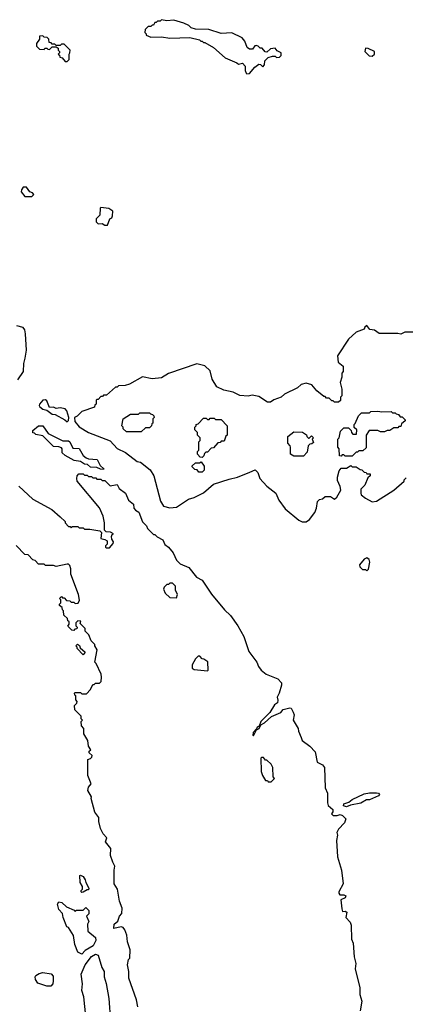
# Model space of a CAD drawing. Extents: x 2348354 to 2479840, y 460476 to 613653.
# Tile 89 of 256: x 2367995 to 2370849, y 540233 to 547520. Entities that reach past the tile are written whole.
import ezdxf

# ---------------------------------------------------------------- set-up
doc = ezdxf.new("R2010")
doc.units = 0

msp = doc.modelspace()

# ---------------------------------------------------------------- linework, layer by layer
at = {"layer": '0CON05XD'}
for points in [[(2369675, 547120), (2369695, 547122.5), (2369735, 547167.5), (2369765, 547190), (2369778.3, 547188.3), (2369795, 547170), (2369807.5, 547185), (2369810, 547215), (2369835, 547240), (2369865, 547250), (2369885, 547250), (2369895, 547240), (2369918.3, 547241.7), (2369930, 547255), (2369930, 547275), (2369900.7, 547290.7), (2369885, 547310), (2369850, 547305), (2369825, 547280), (2369811.7, 547281.7), (2369788.3, 547308.3), (2369775, 547310), (2369760, 547325), (2369745, 547330), (2369735, 547327.5), (2369717, 547303), (2369695, 547302.5), (2369677.5, 547315), (2369661.7, 547361.7), (2369642.5, 547385), (2369565, 547422.5), (2369485, 547417.5), (2369395, 547447.5), (2369295, 547450), (2369265, 547460), (2369247, 547477), (2369210, 547495), (2369135, 547517.5), (2369085, 547512.5), (2369045, 547520), (2369035, 547510), (2369015, 547510), (2369005, 547500), (2368995, 547500), (2368985, 547480), (2368975, 547480), (2368965, 547470), (2368945, 547470), (2368923, 547447), (2368920, 547425), (2368930, 547415), (2368930, 547405), (2368965, 547390), (2369045, 547392.5), (2369105, 547382.5), (2369255, 547387.5), (2369325, 547370), (2369335, 547360), (2369345, 547360), (2369355, 547350), (2369365, 547350), (2369430, 547315), (2369515, 547237.5), (2369601.7, 547201.7), (2369615, 547190), (2369645, 547197.5), (2369662.5, 547175), (2369662.5, 547145), (2369670, 547125), (2369675, 547120)], [(2368345, 547210), (2368360, 547225), (2368360, 547265), (2368366.4, 547273.6), (2368367.5, 547295), (2368325, 547340), (2368305, 547340), (2368295, 547330), (2368265, 547330), (2368255, 547340), (2368235, 547340), (2368228.3, 547348.3), (2368211.7, 547351.7), (2368210, 547375), (2368198.3, 547388.3), (2368175, 547390), (2368165, 547400), (2368141.7, 547398.3), (2368140, 547375), (2368120, 547345), (2368120, 547325), (2368141.7, 547301.7), (2368175, 547300), (2368181.7, 547308.3), (2368195, 547310), (2368201.7, 547301.7), (2368215, 547300), (2368235, 547320), (2368265, 547320), (2368278.3, 547308.3), (2368280, 547295), (2368290, 547285), (2368290, 547275), (2368280, 547265), (2368288.3, 547258.3), (2368291.7, 547241.7), (2368308.3, 547238.3), (2368331.7, 547211.7), (2368345, 547210)], [(2370605, 547250), (2370620, 547265), (2370620, 547285), (2370575, 547307.5), (2370555, 547310), (2370550, 547285), (2370581.7, 547251.7), (2370605, 547250)], [(2368031.7, 546211.7), (2368085, 546212.5), (2368100, 546225), (2368088.3, 546238.3), (2368070, 546245), (2368045, 546280), (2368020.7, 546279.3), (2368008.3, 546261.7), (2368006.4, 546246.4), (2368031.7, 546211.7)], [(2368645, 546000), (2368662.5, 546045), (2368675.9, 546054.1), (2368682.3, 546067.7), (2368683.3, 546103.3), (2368655, 546122.5), (2368595, 546130), (2368590, 546125), (2368587, 546073), (2368560, 546045), (2368560, 546025), (2368575, 546010), (2368605, 546012.5), (2368625, 546000), (2368645, 546000)], [(2367980, 544855), (2368022, 544915), (2368024.2, 544975), (2368036.2, 545013.8), (2368044.3, 545075), (2368036.7, 545195), (2368031.9, 545225), (2368021.5, 545241.5), (2367974.6, 545254.6)], [(2370905, 545207.5), (2370845, 545206.7), (2370815, 545192.5), (2370795, 545197.5), (2370655, 545197.5), (2370621.7, 545221.7), (2370587.5, 545227.5), (2370565, 545256.7), (2370550, 545245), (2370545, 545230), (2370485, 545207.5), (2370427.5, 545155), (2370348.3, 545031.7), (2370352.5, 544985), (2370390, 544955), (2370390, 544915), (2370380, 544905), (2370380, 544875), (2370367.5, 544835), (2370380, 544785), (2370380, 544735), (2370370, 544725), (2370368.3, 544701.7), (2370355, 544690), (2370325, 544690), (2370315, 544700), (2370305, 544700), (2370285, 544720), (2370265, 544720), (2370255, 544730), (2370245, 544730), (2370193.6, 544773.6), (2370156.4, 544816.4), (2370115, 544830), (2370079.3, 544820.7), (2370050, 544795), (2369955, 544747.5), (2369930, 544725), (2369875, 544707.5), (2369851.7, 544688.3), (2369828.3, 544688.3), (2369765, 544730), (2369715, 544740), (2369685, 544732.5), (2369625, 544737.5), (2369575, 544762.5), (2369505, 544777.5), (2369455, 544802.5), (2369418.3, 544858.3), (2369405, 544920), (2369365, 544957.5), (2369305, 544972.5), (2369095, 544902.5), (2369045, 544870), (2368975, 544862.5), (2368903, 544877), (2368808.3, 544821.7), (2368775, 544812.5), (2368725, 544810), (2368715, 544800), (2368705, 544800), (2368638.3, 544741.7), (2368615, 544740), (2368608.3, 544731.7), (2368595, 544730), (2368575, 544710), (2368565, 544710), (2368560, 544705), (2368560, 544675), (2368551.7, 544668.3), (2368548.3, 544651.7), (2368455, 544620), (2368420, 544585), (2368400, 544575), (2368402.5, 544545), (2368435, 544506.7), (2368505, 544464), (2368665, 544402.5), (2368715, 544347.5), (2368777, 544317), (2368865, 544250), (2368890, 544245), (2368959.3, 544189.3), (2368987.5, 544145), (2369036.1, 543956.1), (2369059.3, 543919.3), (2369105, 543907.5), (2369155, 543912.5), (2369245, 543972.5), (2369285, 543982.5), (2369355, 544017.5), (2369428.3, 544081.7), (2369545, 544120), (2369606.2, 544133.8), (2369698.3, 544171.7), (2369738.3, 544188.3), (2369758.3, 544168.3), (2369772.5, 544125), (2369825, 544067.5), (2369890, 544015), (2369913.3, 543965), (2369960.7, 543900.7), (2370060, 543815), (2370085, 543803.3), (2370115, 543802.5)], [(2368345, 544542.5), (2368357, 544553), (2368357.5, 544575), (2368343.3, 544625), (2368330.7, 544640.7), (2368295, 544646.7), (2368265, 544642.5), (2368245, 544652.5), (2368215, 544650), (2368195, 544700), (2368185, 544707.5), (2368167, 544703), (2368140, 544675), (2368137.5, 544665), (2368143.3, 544655), (2368165, 544636.7), (2368195, 544630), (2368235, 544601.2), (2368258.3, 544598.3), (2368328.8, 544558.8), (2368345, 544542.5)], [(2368895, 544470), (2368785, 544470), (2368761.7, 544491.7), (2368760, 544505), (2368750, 544515), (2368760, 544565), (2368815, 544600), (2368875, 544600), (2368885, 544610), (2368955, 544610), (2368961.7, 544601.7), (2368978.3, 544598.3), (2368988.3, 544588.3), (2368990, 544575), (2368980, 544565), (2368980, 544535), (2368971.7, 544528.3), (2368970, 544515), (2368955, 544500), (2368925, 544500), (2368895, 544470)], [(2370455, 544290), (2370405, 544290), (2370395, 544300), (2370381.7, 544298.3), (2370375, 544290), (2370361.7, 544291.7), (2370360, 544345), (2370350, 544355), (2370350, 544415), (2370360, 544425), (2370370, 544475), (2370395, 544500), (2370428.3, 544498.3), (2370448.3, 544478.3), (2370450, 544465), (2370461.7, 544451.7), (2370488.3, 544451.7), (2370490, 544485), (2370471.7, 544501.7), (2370470, 544525), (2370478.3, 544531.7), (2370501.7, 544588.3), (2370525, 544610), (2370585, 544610), (2370595, 544620), (2370645, 544622.5), (2370675, 544617.5), (2370745, 544620), (2370755, 544610), (2370775, 544610), (2370781.7, 544601.7), (2370798.3, 544598.3), (2370811.7, 544581.7), (2370825, 544580), (2370848.3, 544558.3), (2370848.3, 544551.7), (2370821.7, 544528.3), (2370815, 544510), (2370801.7, 544508.3), (2370795, 544500), (2370765, 544500), (2370735, 544480), (2370715, 544480), (2370695, 544470), (2370665, 544470), (2370645, 544480), (2370581.7, 544478.3), (2370560, 544445), (2370558.3, 544351.7), (2370535, 544330), (2370505, 544330), (2370495, 544320), (2370485, 544320), (2370455, 544290)], [(2368615, 544190), (2368593, 544193), (2368565, 544206.7), (2368518.3, 544208.3), (2368497, 544227), (2368475, 544230), (2368445, 544250), (2368398.3, 544258.3), (2368330, 544295), (2368310, 544315), (2368310, 544345), (2368305, 544350), (2368285, 544357.5), (2368245, 544360), (2368165, 544440), (2368115, 544450), (2368105, 544460), (2368091.7, 544461.7), (2368091.7, 544478.3), (2368133.3, 544515), (2368165, 544514.2), (2368206.2, 544456.2), (2368315, 544403.3), (2368355, 544402.5), (2368365.6, 544395), (2368388, 544348), (2368435, 544347.1), (2368465.6, 544295.6), (2368486, 544276), (2368505, 544268.8), (2368567.5, 544265), (2368590.8, 544220.8), (2368617.5, 544195), (2368615, 544190)], [(2369345, 544280), (2369331.7, 544281.7), (2369310, 544305), (2369310, 544325), (2369320, 544335), (2369320, 544395), (2369330, 544405), (2369330, 544425), (2369310, 544445), (2369310, 544465), (2369290, 544485), (2369290, 544505), (2369300, 544515), (2369300, 544525), (2369315, 544530), (2369355, 544570), (2369375, 544570), (2369385, 544560), (2369398.3, 544561.7), (2369405, 544570), (2369435, 544570), (2369445, 544560), (2369485, 544560), (2369530, 544515), (2369530, 544445), (2369521.7, 544438.3), (2369508.3, 544401.7), (2369485, 544400), (2369478.3, 544391.7), (2369461.7, 544388.3), (2369428.3, 544351.7), (2369411.7, 544348.3), (2369385, 544320), (2369371.7, 544318.3), (2369361.7, 544308.3), (2369358.3, 544291.7), (2369345, 544280)], [(2370095, 544290), (2370025, 544290), (2370000, 544305), (2370000, 544355), (2369997, 544367), (2369980, 544385), (2369980, 544435), (2370025, 544470), (2370087, 544467), (2370118.3, 544448.3), (2370120, 544435), (2370131.7, 544421.7), (2370138.3, 544421.7), (2370155, 544440), (2370170, 544425), (2370160, 544415), (2370168.3, 544391.7), (2370158.3, 544381.7), (2370141.7, 544378.3), (2370130, 544365), (2370121.7, 544318.3), (2370095, 544290)], [(2369345, 544170), (2369321.7, 544171.7), (2369308.3, 544188.3), (2369291.7, 544191.7), (2369271.7, 544211.7), (2369271.7, 544218.3), (2369295, 544240), (2369325, 544240), (2369338.3, 544248.3), (2369360, 544215), (2369360, 544185), (2369345, 544170)], [(2367987, 544067), (2368090.7, 543970.7), (2368233.6, 543893.6), (2368295, 543840), (2368330, 543805), (2368330, 543795), (2368355, 543770), (2368368.3, 543768.3), (2368375, 543760), (2368385, 543770), (2368425, 543770), (2368435, 543760), (2368465, 543760), (2368475, 543750), (2368515, 543750), (2368587, 543737), (2368600, 543725), (2368595, 543680), (2368625, 543673.3), (2368642.5, 543662.5), (2368642.5, 543637.5), (2368630, 543625), (2368630, 543615), (2368635, 543610), (2368658.3, 543611.7), (2368687, 543643), (2368690, 543655), (2368676.1, 543676.1), (2368673.3, 543695), (2368680, 543710), (2368690, 543715), (2368667, 543727), (2368635, 543730), (2368621.7, 543741.7), (2368622.5, 543795), (2368612.5, 543845), (2368586.1, 543906.1), (2368420, 544105), (2368417.5, 544125), (2368420, 544145), (2368431.7, 544158.3), (2368465, 544160), (2368475, 544150), (2368495, 544150), (2368505, 544140), (2368525, 544140), (2368535, 544130), (2368558.3, 544128.3), (2368565, 544120), (2368595, 544120), (2368605, 544110), (2368625, 544110), (2368665, 544070), (2368715, 544080), (2368730.7, 544050.7), (2368776.7, 544015), (2368800, 543965), (2368837.5, 543935), (2368840, 543905), (2368850.7, 543890.7), (2368876.7, 543875), (2368903.9, 543803.9), (2368933, 543773), (2368940, 543755), (2368985, 543710), (2368995, 543710), (2369011.7, 543691.7), (2369055, 543670), (2369070, 543635), (2369096.4, 543616.4), (2369130, 543575), (2369155, 543520), (2369183, 543493), (2369246.2, 543465), (2369303, 543393), (2369345, 543371.4), (2369415, 543268.8), (2369511.7, 543151.7), (2369555, 543110), (2369610, 543035), (2369653.3, 542955), (2369690, 542845), (2369750, 542765), (2369761.7, 542731.7), (2369782.5, 542705), (2369820, 542675), (2369905, 542642.5), (2369931.7, 542611.7), (2369932.5, 542595), (2369916, 542535), (2369900, 542505), (2369906.4, 542483.6), (2369902.5, 542465), (2369881.2, 542448.8), (2369847.1, 542392.9), (2369780, 542325), (2369768.3, 542291.7), (2369753.3, 542285), (2369748.3, 542271.7), (2369722.5, 542245), (2369720, 542225), (2369725, 542220), (2369747, 542263), (2369766.7, 542275), (2369780, 542300), (2369806.7, 542315), (2369858.3, 542361.7), (2369926.9, 542393.1), (2369945, 542413.8), (2369995, 542426.2), (2370003.3, 542423.3), (2370020, 542395), (2370026.7, 542375), (2370020, 542335), (2370056.7, 542275), (2370057.5, 542255), (2370078, 542208), (2370086.1, 542186.1), (2370142.7, 542142.7), (2370180.7, 542100.7), (2370197.5, 542025), (2370235, 542003.8), (2370252, 541985), (2370256.7, 541835), (2370272.5, 541795), (2370272.5, 541725), (2370277.5, 541705), (2370312.5, 541675), (2370311.7, 541658.3), (2370301.7, 541641.7), (2370315, 541630), (2370345, 541630), (2370367, 541637), (2370385, 541630), (2370410, 541605), (2370400, 541575), (2370355, 541530), (2370342.5, 541505), (2370347.5, 541485), (2370340, 541445), (2370346.7, 541325), (2370376.7, 541225), (2370390, 541125), (2370357.5, 541065), (2370357.5, 541055), (2370365, 541042.5), (2370395, 541042), (2370410, 541035), (2370405, 541020), (2370372.5, 541005), (2370378.3, 540938.3), (2370385, 540920), (2370405, 540922.5), (2370417.5, 540915), (2370410, 540875), (2370440.5, 540840.5), (2370447.3, 540817.3), (2370450, 540715), (2370463.8, 540685), (2370470, 540585), (2370484, 540535), (2370478.8, 540495), (2370512, 540355), (2370513.3, 540305), (2370526.7, 540255), (2370514, 540185)], [(2370115, 543802.5), (2370139.3, 543820.7), (2370178.3, 543871.7), (2370192.5, 543905), (2370200, 543955), (2370215, 543970), (2370237, 543973), (2370255, 543990), (2370295, 543990), (2370325, 543972.5), (2370342.5, 543985), (2370371.7, 544038.3), (2370367.5, 544065), (2370348.3, 544108.3), (2370347.5, 544135), (2370358.3, 544181.7), (2370375, 544200), (2370415, 544200), (2370445, 544220), (2370455, 544210), (2370485, 544210), (2370515, 544190), (2370528.3, 544188.3), (2370545, 544170), (2370558.3, 544168.3), (2370565, 544160), (2370588.3, 544158.3), (2370590, 544145), (2370571.7, 544128.3), (2370550, 544075), (2370520, 544045), (2370520, 544015), (2370523.6, 544003.6), (2370555, 543977.5), (2370605, 543952.5), (2370635, 543957.5), (2370763, 544037), (2370840, 544105), (2370840, 544115), (2370855, 544130)], [(2368400, 542535), (2368405, 542540), (2368445, 542540), (2368455, 542530), (2368488.3, 542531.7), (2368518.3, 542561.7), (2368535, 542600), (2368545, 542600), (2368555, 542610), (2368585, 542610), (2368598.3, 542621.7), (2368600, 542655), (2368597.5, 542675), (2368560, 542755), (2368550, 542765), (2368567, 542857), (2368550, 542885), (2368550, 542895), (2368523, 542923), (2368507, 542967), (2368480, 542995), (2368480, 543015), (2368441.7, 543051.7), (2368448.3, 543068.3), (2368425, 543070), (2368410, 543055), (2368410, 543035), (2368420, 543025), (2368418.3, 543011.7), (2368401.7, 543008.3), (2368395, 543000), (2368381.7, 543001.7), (2368351.7, 543031.7), (2368360, 543045), (2368360, 543065), (2368351.7, 543071.7), (2368348.3, 543088.3), (2368321.7, 543111.7), (2368320, 543145), (2368311.7, 543151.7), (2368308.3, 543168.3), (2368290, 543185), (2368290, 543195), (2368300, 543205), (2368300, 543225), (2368290, 543235), (2368305, 543250), (2368311.7, 543241.7), (2368325, 543240), (2368341.7, 543221.7), (2368365, 543220), (2368375, 543210), (2368395, 543210), (2368405, 543200), (2368428.3, 543201.7), (2368437, 543223), (2368430, 543265), (2368373.3, 543415), (2368372.5, 543455), (2368365, 543480), (2368355, 543490), (2368345, 543490), (2368265, 543472.5), (2368245, 543480), (2368185, 543480), (2368175, 543490), (2368135, 543490), (2368108.3, 543518.3), (2368091.7, 543521.7), (2368058.3, 543558.3), (2368031.7, 543561.7), (2367968.3, 543628.3)], [(2370565, 543440), (2370577, 543453), (2370587.5, 543505), (2370582.5, 543525), (2370565, 543537.5), (2370545, 543527.5), (2370510, 543485), (2370511.7, 543471.7), (2370531.7, 543451.7), (2370555, 543450), (2370565, 543440)], [(2369155, 543240), (2369162.5, 543265), (2369148.3, 543298.3), (2369148.3, 543328.3), (2369125, 543350), (2369105, 543350), (2369095, 543340), (2369085, 543340), (2369065, 543320), (2369060, 543305), (2369072.5, 543275), (2369105, 543242.5), (2369155, 543240)], [(2368465, 542820), (2368420, 542865), (2368420, 542875), (2368410, 542885), (2368421.7, 542898.3), (2368438.3, 542888.3), (2368441.7, 542871.7), (2368478.3, 542838.3), (2368465, 542820)], [(2369385, 542700), (2369390, 542705), (2369388.3, 542768.3), (2369358.3, 542788.3), (2369345, 542790), (2369328.3, 542808.3), (2369315, 542810), (2369295, 542790), (2369272.5, 542745), (2369271.7, 542721.7), (2369285, 542710), (2369385, 542700)], [(2368868.8, 540215), (2368858.8, 540265), (2368803.3, 540425), (2368802.5, 540475), (2368792.5, 540525), (2368800, 540565), (2368810, 540575), (2368812.5, 540635), (2368793.3, 540695), (2368786.7, 540745), (2368773.6, 540783.6), (2368760.7, 540800.7), (2368745, 540806.7), (2368692.5, 540792.5), (2368694, 540825), (2368721.4, 540848.6), (2368734.5, 540885.5), (2368751.2, 540905), (2368753.8, 540945), (2368734, 540995), (2368718.8, 541085), (2368693.3, 541125), (2368693.3, 541225), (2368700, 541255), (2368683.3, 541285), (2368667.5, 541335), (2368670, 541385), (2368630, 541435), (2368640, 541465), (2368612.5, 541495), (2368593.3, 541535), (2368580, 541585), (2368580, 541615), (2368550, 541655), (2368523.3, 541755), (2368527, 541767), (2368500, 541815), (2368505, 541840), (2368522.5, 541865), (2368500, 541925), (2368500, 542045), (2368518.3, 542051.7), (2368528.3, 542061.7), (2368530, 542075), (2368510, 542095), (2368510, 542105), (2368520, 542115), (2368503, 542143), (2368500, 542185), (2368470, 542235), (2368470, 542275), (2368453, 542293), (2368450, 542325), (2368460, 542335), (2368450, 542345), (2368450, 542365), (2368403, 542413), (2368400, 542445), (2368418.3, 542461.7), (2368420, 542475), (2368410, 542485), (2368410, 542515), (2368401.7, 542521.7), (2368400, 542535)], [(2369855, 541880), (2369880, 541905), (2369870, 541915), (2369867.5, 541985), (2369855, 542010), (2369825, 542040), (2369815, 542040), (2369798.3, 542058.3), (2369785, 542060), (2369780, 542055), (2369782.5, 541955), (2369792.5, 541925), (2369815, 541890), (2369828.3, 541888.3), (2369835, 541880), (2369855, 541880)], [(2370415, 541693.8), (2370391.2, 541701.2), (2370395, 541716.2), (2370431.2, 541728.8), (2370455, 541748.8), (2370545, 541790), (2370585, 541797.5), (2370635, 541797.5), (2370650, 541795), (2370657.5, 541785), (2370650, 541775), (2370585, 541746.7), (2370563, 541747), (2370519.5, 541720.5), (2370443.6, 541706.4), (2370415, 541693.8)], [(2368455, 541060), (2368450, 541065), (2368450, 541075), (2368460, 541085), (2368460, 541105), (2368442.5, 541135), (2368440, 541185), (2368445, 541187.5), (2368465, 541177.5), (2368480, 541155), (2368483, 541133), (2368507, 541093), (2368505, 541080), (2368495, 541080), (2368465, 541062.5), (2368455, 541060)], [(2368455, 540604.2), (2368425, 540617.5), (2368403.8, 540675), (2368391.7, 540741.7), (2368355, 540800), (2368342.5, 540805), (2368316.7, 540875), (2368312.5, 540905), (2368283.3, 540935), (2368273.3, 540975), (2368285, 540990), (2368307, 540987), (2368340, 540955), (2368398.3, 540928.3), (2368405, 540920), (2368415, 540930), (2368465, 540930), (2368485, 540950), (2368507, 540927), (2368507, 540903), (2368490, 540885), (2368506.7, 540845), (2368497.5, 540825), (2368500, 540775), (2368555, 540727.5), (2368558.8, 540705), (2368538.8, 540665), (2368479.5, 540630.5), (2368455, 540604.2)], [(2368483.3, 540145), (2368468.3, 540288.3), (2368454.3, 540335), (2368460, 540385), (2368450, 540455), (2368478.8, 540525), (2368525, 540587.5), (2368555, 540602.5), (2368575, 540597.5), (2368603.8, 540505), (2368618.8, 540475), (2368620, 540435), (2368635.9, 540385.9), (2368653.3, 540275), (2368667, 540107)], [(2368195, 540366.2), (2368128.1, 540388.1), (2368111.4, 540415), (2368108.8, 540435), (2368114, 540446), (2368138.3, 540461.7), (2368165, 540468.8), (2368227.5, 540457.5), (2368241.2, 540441.2), (2368242.7, 540407.3), (2368240, 540385), (2368225, 540366.7), (2368195, 540366.2)]]:
    msp.add_lwpolyline(points, dxfattribs=at)

doc.saveas('drawing.dxf')
